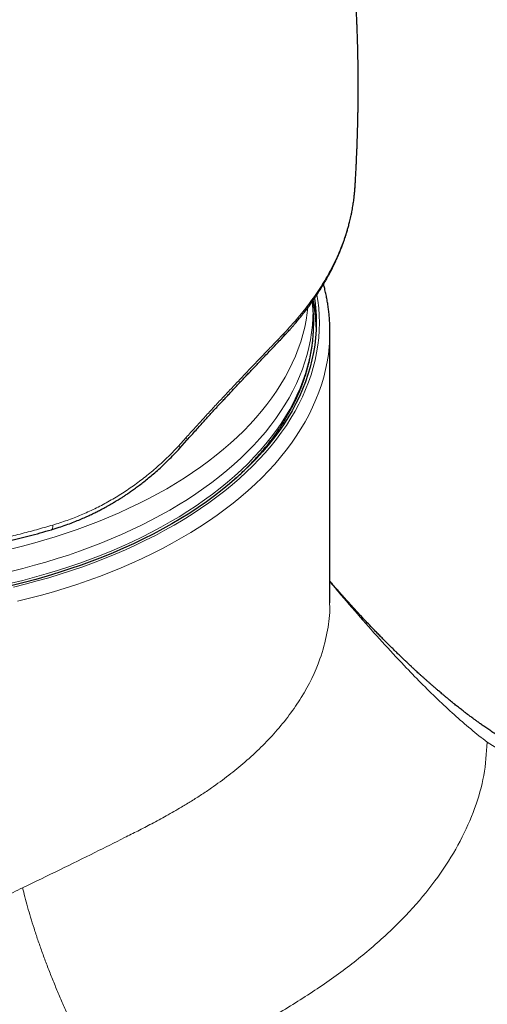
# Model space of a CAD drawing. Header units: millimetres. Extents: x 8 to 949, y 12 to 889.
# Tile 42 of 256: x 762 to 784, y 179 to 226. Entities that reach past the tile are written whole.
import ezdxf

# ---------------------------------------------------------------- set-up
doc = ezdxf.new("R2010")
doc.units = ezdxf.units.MM

msp = doc.modelspace()

# ---------------------------------------------------------------- linework, layer by layer
at = {"color": 7, "linetype": 'Continuous', "lineweight": 30}
for p, q in [((777.473, 218.118), (777.477, 218.152)), ((775.504, 212.116), (775.496, 212.251)), ((776.283, 198.415), (776.283, 211.287)), ((769.168, 205.75), (769.502, 206.123))]:
    msp.add_line(p, q, dxfattribs=at)
at = {"color": 252, "linetype": 'Continuous', "lineweight": 0, "flags": 128}
for points in [[(775.669, 213.028), (775.71, 212.759), (775.751, 212.405), (775.775, 212.05), (775.783, 211.695), (775.775, 211.34), (775.751, 210.985), (775.71, 210.631), (775.654, 210.277), (775.582, 209.924), (775.493, 209.573), (775.389, 209.223), (775.269, 208.874), (775.133, 208.528), (774.982, 208.184), (774.815, 207.842), (774.633, 207.503), (774.435, 207.166), (774.222, 206.833), (773.994, 206.503), (773.751, 206.177), (773.493, 205.854), (773.221, 205.536), (772.935, 205.222), (772.634, 204.912), (772.32, 204.607), (771.991, 204.306), (771.65, 204.011), (771.295, 203.721), (770.927, 203.436), (770.546, 203.157), (770.152, 202.884), (769.747, 202.617), (769.329, 202.357), (768.9, 202.102), (768.459, 201.854), (768.007, 201.613), (767.545, 201.379), (767.072, 201.152), (766.589, 200.932), (766.096, 200.72), (765.593, 200.515), (765.082, 200.317), (764.561, 200.128), (764.033, 199.946), (763.496, 199.773), (762.951, 199.607), (762.4, 199.45), (761.841, 199.302), (761.276, 199.161)], [(775.241, 212.417), (775.212, 212.175), (775.157, 211.829), (775.086, 211.483), (775, 211.139), (774.898, 210.797), (774.78, 210.456), (774.647, 210.117), (774.499, 209.78), (774.336, 209.445), (774.157, 209.113), (773.963, 208.784), (773.755, 208.458), (773.532, 208.135), (773.294, 207.816), (773.042, 207.5), (772.776, 207.189), (772.496, 206.881), (772.201, 206.578), (771.893, 206.279), (771.572, 205.985), (771.238, 205.696), (770.89, 205.412), (770.53, 205.134), (770.157, 204.861), (769.772, 204.593), (769.375, 204.332), (768.966, 204.077), (768.546, 203.828), (768.115, 203.585), (767.673, 203.349), (767.22, 203.12), (766.757, 202.898), (766.284, 202.683), (765.802, 202.475), (765.31, 202.274), (764.809, 202.081), (764.3, 201.895), (763.783, 201.718), (763.257, 201.548), (762.724, 201.386), (762.184, 201.232), (761.638, 201.087), (761.084, 200.95)], [(775.481, 212.446), (775.483, 212.281), (775.475, 211.931), (775.451, 211.58), (775.411, 211.23), (775.356, 210.881), (775.284, 210.533), (775.197, 210.186), (775.094, 209.84), (774.976, 209.497), (774.842, 209.155), (774.692, 208.815), (774.527, 208.477), (774.347, 208.142), (774.152, 207.81), (773.942, 207.482), (773.717, 207.156), (773.477, 206.834), (773.223, 206.515), (772.954, 206.201), (772.671, 205.891), (772.375, 205.585), (772.064, 205.283), (771.74, 204.987), (771.402, 204.695), (771.052, 204.409), (770.689, 204.128), (770.313, 203.853), (769.924, 203.583), (769.524, 203.319), (769.111, 203.062), (768.688, 202.811), (768.253, 202.566), (767.807, 202.328), (767.35, 202.097), (766.883, 201.873), (766.406, 201.656), (765.919, 201.446), (765.423, 201.244), (764.918, 201.049), (764.405, 200.862), (763.883, 200.682), (763.353, 200.511), (762.815, 200.348), (762.271, 200.193), (761.719, 200.046), (761.161, 199.908)], [(761.173, 199.342), (761.731, 199.481), (762.284, 199.628), (762.829, 199.783), (763.367, 199.946), (763.898, 200.118), (764.421, 200.298), (764.935, 200.485), (765.441, 200.68), (765.937, 200.883), (766.424, 201.093), (766.902, 201.31), (767.37, 201.534), (767.827, 201.766), (768.273, 202.004), (768.709, 202.249), (769.133, 202.501), (769.546, 202.758), (769.947, 203.022), (770.336, 203.292), (770.713, 203.568), (771.076, 203.849), (771.427, 204.136), (771.765, 204.428), (772.09, 204.725), (772.401, 205.027), (772.698, 205.333), (772.981, 205.644), (773.25, 205.959), (773.505, 206.277), (773.745, 206.6), (773.97, 206.926), (774.181, 207.255), (774.376, 207.588), (774.556, 207.923), (774.722, 208.261), (774.871, 208.601), (775.005, 208.944), (775.124, 209.288), (775.227, 209.634), (775.314, 209.981), (775.386, 210.33), (775.441, 210.68), (775.481, 211.03), (775.505, 211.381), (775.513, 211.732), (775.505, 212.083), (775.504, 212.116)], [(761.467, 198.486), (762.044, 198.63), (762.615, 198.781), (763.178, 198.942), (763.735, 199.111), (764.283, 199.288), (764.823, 199.473), (765.354, 199.667), (765.876, 199.868), (766.39, 200.078), (766.893, 200.295), (767.386, 200.519), (767.869, 200.751), (768.342, 200.99), (768.803, 201.237), (769.253, 201.49), (769.692, 201.75), (770.118, 202.016), (770.532, 202.289), (770.934, 202.567), (771.323, 202.852), (771.699, 203.143), (772.062, 203.439), (772.411, 203.741), (772.746, 204.047), (773.067, 204.359), (773.374, 204.676), (773.667, 204.997), (773.945, 205.322), (774.208, 205.651), (774.456, 205.985), (774.689, 206.321), (774.906, 206.662), (775.108, 207.005), (775.294, 207.352), (775.465, 207.701), (775.62, 208.052), (775.758, 208.406), (775.881, 208.762), (775.987, 209.119), (776.077, 209.478), (776.151, 209.838), (776.209, 210.2), (776.25, 210.562), (776.274, 210.924), (776.281, 211.137)], [(769.469, 206.253), (769.487, 206.22), (769.501, 206.191), (769.508, 206.166), (769.51, 206.145), (769.506, 206.129), (769.502, 206.123)], [(769.133, 205.882), (769.152, 205.849), (769.166, 205.819), (769.174, 205.794), (769.176, 205.773), (769.172, 205.757), (769.168, 205.75)], [(763.147, 202.104), (763.147, 202.053), (763.143, 202.007), (763.136, 201.967), (763.126, 201.935), (763.112, 201.91), (763.095, 201.893), (763.079, 201.884)]]:
    msp.add_lwpolyline(points, dxfattribs=at)
at = {"color": 7, "linetype": 'Continuous', "lineweight": 30, "flags": 128}
for points in [[(775.547, 212.849), (775.561, 212.753), (775.601, 212.4), (775.625, 212.048), (775.633, 211.695), (775.625, 211.342), (775.601, 210.989), (775.561, 210.637), (775.505, 210.286), (775.433, 209.935), (775.345, 209.586), (775.242, 209.238), (775.122, 208.892), (774.988, 208.548), (774.837, 208.206), (774.671, 207.866), (774.49, 207.529), (774.293, 207.195), (774.082, 206.864), (773.855, 206.536), (773.614, 206.212), (773.358, 205.892), (773.088, 205.575), (772.803, 205.263), (772.504, 204.955), (772.192, 204.652), (771.866, 204.353), (771.526, 204.06), (771.173, 203.772), (770.808, 203.489), (770.429, 203.212), (770.038, 202.941), (769.635, 202.675), (769.22, 202.416), (768.794, 202.163), (768.356, 201.917), (767.907, 201.678), (767.447, 201.445), (766.977, 201.219), (766.497, 201.001), (766.008, 200.79), (765.508, 200.586), (765, 200.39), (764.483, 200.202), (763.958, 200.021), (763.424, 199.849), (762.883, 199.684), (762.335, 199.528), (761.78, 199.381), (761.218, 199.241)], [(776.281, 211.137), (776.283, 211.287), (776.282, 211.422)]]:
    msp.add_lwpolyline(points, dxfattribs=at)
at = {"color": 7, "linetype": 'Continuous', "lineweight": 30}
msp.add_arc((767.748, 211.281), 7.885, 1.5268, 10.8711, dxfattribs=at)
at = {"color": 252, "linetype": 'Continuous', "lineweight": 0}
msp.add_arc((773.848, 211.196), 0.274, 317.9175, 3.9001, dxfattribs=at)
at = {"color": 7, "linetype": 'Continuous', "lineweight": 30}
for points, knots in [([(777.475, 218.153), (777.477, 218.18), (777.48, 218.238), (777.486, 218.324), (777.491, 218.414), (777.496, 218.507), (777.505, 218.659), (777.517, 218.871), (777.53, 219.128), (777.541, 219.369), (777.552, 219.611), (777.562, 219.854), (777.572, 220.094), (777.578, 220.265), (777.582, 220.382), (777.584, 220.464), (777.587, 220.554), (777.59, 220.64), (777.592, 220.712), (777.594, 220.77), (777.595, 220.821), (777.597, 220.87), (777.598, 220.92), (777.599, 220.974), (777.601, 221.039), (777.603, 221.115), (777.605, 221.198), (777.607, 221.28), (777.608, 221.363), (777.61, 221.447), (777.612, 221.544), (777.614, 221.651), (777.616, 221.767), (777.617, 221.885), (777.619, 222), (777.62, 222.118), (777.621, 222.237), (777.622, 222.36), (777.623, 222.482), (777.624, 222.607), (777.624, 222.746), (777.625, 222.886), (777.625, 223.018), (777.624, 223.131), (777.624, 223.23), (777.624, 223.317), (777.623, 223.391), (777.623, 223.452), (777.622, 223.512), (777.622, 223.579), (777.621, 223.657), (777.62, 223.738), (777.619, 223.814), (777.618, 223.886), (777.618, 223.95), (777.617, 224.009), (777.616, 224.065), (777.615, 224.125), (777.614, 224.195), (777.612, 224.281), (777.611, 224.371), (777.609, 224.46), (777.607, 224.545), (777.605, 224.63), (777.603, 224.713), (777.601, 224.789), (777.6, 224.854), (777.598, 224.91), (777.597, 224.965), (777.595, 225.028), (777.593, 225.1), (777.59, 225.183), (777.588, 225.276), (777.584, 225.38), (777.58, 225.494), (777.577, 225.599), (777.573, 225.686), (777.571, 225.748), (777.569, 225.802), (777.567, 225.856), (777.564, 225.928), (777.56, 226.018), (777.556, 226.126), (777.551, 226.238), (777.546, 226.348), (777.541, 226.447), (777.537, 226.535), (777.532, 226.624), (777.527, 226.723), (777.521, 226.833), (777.515, 226.951), (777.508, 227.071), (777.502, 227.188), (777.496, 227.291), (777.49, 227.379), (777.485, 227.46), (777.48, 227.55), (777.473, 227.649), (777.466, 227.755), (777.459, 227.86), (777.453, 227.959), (777.446, 228.049), (777.441, 228.127), (777.436, 228.192), (777.432, 228.251), (777.427, 228.31), (777.422, 228.386), (777.414, 228.482), (777.405, 228.602), (777.394, 228.739), (777.384, 228.865), (777.376, 228.969), (777.37, 229.039), (777.365, 229.093), (777.361, 229.136), (777.358, 229.176), (777.353, 229.233), (777.346, 229.312), (777.337, 229.413), (777.328, 229.512), (777.32, 229.605), (777.312, 229.69), (777.304, 229.774), (777.296, 229.852), (777.29, 229.915), (777.286, 229.961), (777.281, 230.009), (777.275, 230.073), (777.265, 230.164), (777.254, 230.276), (777.241, 230.407), (777.225, 230.555), (777.207, 230.72), (777.191, 230.865), (777.179, 230.978), (777.171, 231.047), (777.165, 231.102), (777.159, 231.151), (777.153, 231.2), (777.147, 231.251), (777.141, 231.305), (777.132, 231.386), (777.118, 231.5), (777.099, 231.656), (777.082, 231.797), (777.067, 231.908), (777.059, 231.976), (777.052, 232.028), (777.046, 232.075), (777.039, 232.128), (777.03, 232.199), (777.019, 232.287), (777.005, 232.386), (776.992, 232.486), (776.977, 232.6), (776.959, 232.726), (776.94, 232.861), (776.924, 232.98), (776.91, 233.074), (776.899, 233.151), (776.888, 233.224), (776.876, 233.308), (776.848, 233.495), (776.806, 233.777), (776.763, 234.052), (776.735, 234.226), (776.723, 234.296), (776.713, 234.358), (776.703, 234.422), (776.691, 234.495), (776.677, 234.581), (776.661, 234.676), (776.643, 234.778), (776.625, 234.884), (776.607, 234.992), (776.588, 235.101), (776.569, 235.209), (776.551, 235.311), (776.535, 235.399), (776.523, 235.47), (776.512, 235.529), (776.501, 235.588), (776.488, 235.659), (776.473, 235.745), (776.454, 235.844), (776.432, 235.962), (776.408, 236.093), (776.38, 236.235), (776.354, 236.373), (776.33, 236.495), (776.31, 236.599), (776.293, 236.681), (776.278, 236.76), (776.261, 236.843), (776.243, 236.935), (776.222, 237.035), (776.201, 237.137), (776.18, 237.243), (776.158, 237.346), (776.129, 237.484), (776.094, 237.65), (776.053, 237.838), (776.017, 238.005), (775.986, 238.148), (775.963, 238.25), (775.947, 238.319), (775.936, 238.369), (775.923, 238.427), (775.907, 238.499), (775.885, 238.596), (775.858, 238.712), (775.828, 238.841), (775.795, 238.985), (775.758, 239.139), (775.719, 239.303), (775.683, 239.453), (775.651, 239.587), (775.623, 239.699), (775.603, 239.782), (775.587, 239.845), (775.573, 239.9), (775.557, 239.967), (775.536, 240.049), (775.511, 240.147), (775.483, 240.26), (775.448, 240.396), (775.409, 240.546), (775.368, 240.704), (775.329, 240.85), (775.293, 240.985), (775.26, 241.11), (775.226, 241.235), (775.197, 241.341), (775.179, 241.409), (775.172, 241.432)], [0, 0, 0, 0, 0.00344, 0.00712, 0.01071, 0.014546, 0.018749, 0.029555, 0.040801, 0.050722, 0.059512, 0.070885, 0.081064, 0.089284, 0.092198, 0.095634, 0.099589, 0.103375, 0.106373, 0.108604, 0.110632, 0.112718, 0.114642, 0.11687, 0.11956, 0.122713, 0.126327, 0.12999, 0.132967, 0.136667, 0.140473, 0.145157, 0.150063, 0.154969, 0.159838, 0.164516, 0.16972, 0.174807, 0.179851, 0.185, 0.190553, 0.197328, 0.202504, 0.207197, 0.211405, 0.215054, 0.218115, 0.22063, 0.222769, 0.225643, 0.229133, 0.232543, 0.235759, 0.238781, 0.24155, 0.243891, 0.246211, 0.248499, 0.251458, 0.255088, 0.259281, 0.262834, 0.266393, 0.269957, 0.273526, 0.276876, 0.279511, 0.281724, 0.28395, 0.286572, 0.28959, 0.293077, 0.297016, 0.301409, 0.306255, 0.311398, 0.31474, 0.317261, 0.319262, 0.321529, 0.324102, 0.328388, 0.332937, 0.337734, 0.342626, 0.34685, 0.3503, 0.353855, 0.358078, 0.362898, 0.367906, 0.373038, 0.378215, 0.382728, 0.386133, 0.389363, 0.393155, 0.397493, 0.402048, 0.406708, 0.410784, 0.414744, 0.418086, 0.420786, 0.423059, 0.425582, 0.428405, 0.432775, 0.437817, 0.443662, 0.45031, 0.453956, 0.457003, 0.45928, 0.460848, 0.462492, 0.464451, 0.468166, 0.472622, 0.47732, 0.480899, 0.484526, 0.488201, 0.491744, 0.494539, 0.496315, 0.497641, 0.500651, 0.504561, 0.50937, 0.515025, 0.521395, 0.528473, 0.536257, 0.540031, 0.543001, 0.545168, 0.547163, 0.549269, 0.551484, 0.553808, 0.556243, 0.561909, 0.568605, 0.576335, 0.580148, 0.583076, 0.585109, 0.586867, 0.589169, 0.592018, 0.596078, 0.600554, 0.604868, 0.609012, 0.615361, 0.621264, 0.626488, 0.630809, 0.633575, 0.636526, 0.640226, 0.644589, 0.660814, 0.676954, 0.680596, 0.683641, 0.686107, 0.688736, 0.691923, 0.695668, 0.699949, 0.704395, 0.70909, 0.713823, 0.718594, 0.723402, 0.728021, 0.731901, 0.734988, 0.737329, 0.739706, 0.742796, 0.746596, 0.751098, 0.755807, 0.762175, 0.76842, 0.774541, 0.780381, 0.784523, 0.788175, 0.791343, 0.794847, 0.799281, 0.803417, 0.808112, 0.812869, 0.817442, 0.821833, 0.831132, 0.839491, 0.846886, 0.853233, 0.858525, 0.86052, 0.862511, 0.865091, 0.868297, 0.872129, 0.877972, 0.883806, 0.889427, 0.897178, 0.904483, 0.911333, 0.91736, 0.922377, 0.926385, 0.928516, 0.930812, 0.933813, 0.937518, 0.941925, 0.947035, 0.952681, 0.960264, 0.96734, 0.973912, 0.979979, 0.985634, 0.990776, 0.99688, 1, 1, 1, 1]), ([(774.052, 211.012), (774.086, 211.048), (774.15, 211.117), (774.24, 211.214), (774.319, 211.301), (774.388, 211.378), (774.446, 211.443), (774.494, 211.497), (774.534, 211.544), (774.572, 211.588), (774.645, 211.673), (774.758, 211.806), (774.894, 211.973), (775.022, 212.134), (775.14, 212.288), (775.265, 212.453), (775.395, 212.633), (775.529, 212.823), (775.664, 213.023), (775.799, 213.232), (775.908, 213.407), (775.989, 213.543), (776.042, 213.632), (776.091, 213.717), (776.133, 213.792), (776.169, 213.856), (776.199, 213.911), (776.223, 213.955), (776.242, 213.989), (776.258, 214.019), (776.274, 214.05), (776.294, 214.087), (776.322, 214.141), (776.361, 214.215), (776.41, 214.314), (776.479, 214.453), (776.56, 214.626), (776.65, 214.825), (776.732, 215.019), (776.808, 215.206), (776.877, 215.387), (776.939, 215.559), (776.991, 215.709), (777.033, 215.836), (777.066, 215.942), (777.096, 216.039), (777.123, 216.132), (777.149, 216.225), (777.175, 216.32), (777.202, 216.423), (777.231, 216.538), (777.261, 216.667), (777.293, 216.81), (777.322, 216.955), (777.349, 217.099), (777.372, 217.233), (777.393, 217.363), (777.411, 217.49), (777.427, 217.613), (777.44, 217.73), (777.451, 217.834), (777.458, 217.925), (777.467, 218.021), (777.473, 218.097), (777.476, 218.136)], [0, 0, 0, 0, 0.016659, 0.031634, 0.044931, 0.056555, 0.066509, 0.074662, 0.081328, 0.087817, 0.094496, 0.119899, 0.147717, 0.169063, 0.191637, 0.215799, 0.242012, 0.270279, 0.298516, 0.328547, 0.360377, 0.373376, 0.386538, 0.398591, 0.40918, 0.418305, 0.425967, 0.432164, 0.436895, 0.440481, 0.444712, 0.449871, 0.455956, 0.467393, 0.481123, 0.497149, 0.525447, 0.553059, 0.579694, 0.605355, 0.630038, 0.653704, 0.675562, 0.691222, 0.705547, 0.71855, 0.731096, 0.743709, 0.756392, 0.770244, 0.785826, 0.803391, 0.822937, 0.84446, 0.862757, 0.88169, 0.899429, 0.915844, 0.93366, 0.949604, 0.963678, 0.975886, 0.987576, 1, 1, 1, 1]), ([(776.281, 211.427), (776.281, 211.441), (776.28, 211.535), (776.273, 211.709), (776.258, 211.948), (776.235, 212.187), (776.206, 212.426), (776.17, 212.664), (776.127, 212.902), (776.077, 213.139), (776.028, 213.347), (775.993, 213.476), (775.979, 213.526)], [0, 0, 0, 0, 0.02013, 0.133509, 0.246893, 0.360295, 0.473727, 0.5872, 0.700725, 0.814313, 0.927972, 1, 1, 1, 1]), ([(775.481, 212.446), (775.481, 212.446), (775.481, 212.446), (775.481, 212.446), (775.481, 212.447), (775.481, 212.447), (775.481, 212.448), (775.481, 212.449), (775.481, 212.451), (775.481, 212.457), (775.48, 212.47), (775.48, 212.497), (775.478, 212.55), (775.475, 212.634), (775.472, 212.701), (775.47, 212.74)], [0, 0, 0, 0, 0.0015, 0.004642, 0.006312, 0.007722, 0.009289, 0.011407, 0.015222, 0.024091, 0.051673, 0.129977, 0.288504, 0.590926, 1, 1, 1, 1]), ([(775.496, 212.251), (775.495, 212.257), (775.494, 212.278), (775.492, 212.31), (775.489, 212.347), (775.487, 212.38), (775.485, 212.409), (775.483, 212.433), (775.482, 212.454), (775.481, 212.471), (775.48, 212.478), (775.48, 212.482)], [0, 0, 0, 0, 0.045761, 0.15745, 0.263984, 0.369702, 0.478147, 0.592655, 0.71723, 0.855857, 1, 1, 1, 1]), ([(771.805, 204.303), (771.853, 204.347), (771.975, 204.457), (772.162, 204.636), (772.368, 204.839), (772.567, 205.044), (772.76, 205.251), (772.947, 205.46), (773.128, 205.671), (773.302, 205.884), (773.47, 206.099), (773.632, 206.315), (773.788, 206.533), (773.937, 206.753), (774.079, 206.974), (774.215, 207.197), (774.344, 207.42), (774.467, 207.646), (774.583, 207.872), (774.692, 208.099), (774.795, 208.328), (774.891, 208.557), (774.98, 208.788), (775.062, 209.019), (775.137, 209.251), (775.206, 209.484), (775.268, 209.717), (775.323, 209.951), (775.371, 210.185), (775.412, 210.419), (775.446, 210.654), (775.473, 210.89), (775.494, 211.125), (775.507, 211.361), (775.514, 211.596), (775.515, 211.801), (775.51, 211.927), (775.509, 211.974)], [0, 0, 0, 0, 0.019787, 0.049277, 0.078759, 0.10823, 0.13769, 0.167138, 0.196572, 0.22599, 0.255391, 0.284774, 0.314137, 0.343479, 0.372798, 0.402093, 0.431362, 0.460605, 0.48982, 0.519007, 0.548165, 0.577294, 0.606394, 0.635464, 0.664506, 0.69352, 0.722507, 0.751468, 0.780407, 0.809323, 0.83822, 0.8671, 0.895967, 0.924822, 0.953669, 0.982512, 1, 1, 1, 1]), ([(769.502, 206.123), (769.576, 206.207), (769.721, 206.37), (769.931, 206.605), (770.128, 206.824), (770.311, 207.027), (770.481, 207.214), (770.637, 207.385), (770.78, 207.541), (770.911, 207.683), (771.044, 207.828), (771.184, 207.978), (771.332, 208.138), (771.479, 208.296), (771.626, 208.453), (771.767, 208.604), (771.904, 208.749), (772.036, 208.89), (772.172, 209.033), (772.316, 209.186), (772.474, 209.353), (772.646, 209.535), (772.826, 209.724), (773.013, 209.92), (773.205, 210.122), (773.406, 210.333), (773.616, 210.554), (773.833, 210.782), (773.977, 210.934), (774.052, 211.012)], [0, 0, 0, 0, 0.045339, 0.088066, 0.128208, 0.165782, 0.200807, 0.232737, 0.262231, 0.289298, 0.313943, 0.345451, 0.376288, 0.407237, 0.4383, 0.46948, 0.497928, 0.526474, 0.555262, 0.586741, 0.621802, 0.660451, 0.702695, 0.744586, 0.789518, 0.837506, 0.888566, 0.942721, 1, 1, 1, 1]), ([(763.079, 201.884), (763.199, 201.921), (763.433, 201.992), (763.768, 202.108), (764.079, 202.223), (764.366, 202.338), (764.627, 202.449), (764.863, 202.556), (765.076, 202.657), (765.268, 202.752), (765.444, 202.843), (765.605, 202.929), (765.747, 203.007), (765.863, 203.073), (765.947, 203.122), (766.005, 203.156), (766.041, 203.178), (766.072, 203.196), (766.099, 203.212), (766.127, 203.23), (766.165, 203.252), (766.221, 203.287), (766.301, 203.336), (766.404, 203.401), (766.529, 203.482), (766.675, 203.58), (766.844, 203.695), (767.025, 203.824), (767.218, 203.966), (767.42, 204.121), (767.636, 204.293), (767.867, 204.485), (768.109, 204.696), (768.361, 204.927), (768.623, 205.179), (768.895, 205.454), (769.075, 205.65), (769.168, 205.75)], [0, 0, 0, 0, 0.052224, 0.101215, 0.146987, 0.189554, 0.228926, 0.264494, 0.296995, 0.326434, 0.352816, 0.379087, 0.401415, 0.419801, 0.434246, 0.441687, 0.447376, 0.451567, 0.456537, 0.460076, 0.465429, 0.474545, 0.487426, 0.504071, 0.524483, 0.548664, 0.576618, 0.608351, 0.64, 0.674696, 0.71245, 0.753274, 0.797184, 0.843333, 0.8925, 0.944712, 1, 1, 1, 1]), ([(734.996, 204.224), (735.034, 204.202), (735.105, 204.161), (735.205, 204.105), (735.288, 204.058), (735.355, 204.021), (735.405, 203.993), (735.441, 203.974), (735.467, 203.96), (735.489, 203.948), (735.513, 203.935), (735.553, 203.913), (735.614, 203.88), (735.699, 203.835), (735.801, 203.781), (735.921, 203.719), (736.056, 203.65), (736.199, 203.578), (736.346, 203.505), (736.596, 203.384), (736.956, 203.215), (737.434, 203.003), (737.946, 202.788), (738.489, 202.574), (739.056, 202.364), (739.627, 202.166), (740.196, 201.981), (740.775, 201.805), (741.361, 201.638), (741.955, 201.48), (742.548, 201.334), (743.143, 201.197), (743.745, 201.071), (744.387, 200.947), (745.071, 200.827), (745.798, 200.715), (746.532, 200.615), (747.277, 200.529), (748.031, 200.455), (748.795, 200.395), (749.562, 200.349), (750.332, 200.317), (751.098, 200.299), (751.861, 200.295), (752.619, 200.305), (753.373, 200.328), (754.109, 200.363), (754.823, 200.409), (755.514, 200.466), (756.046, 200.518), (756.424, 200.559), (756.653, 200.585), (756.89, 200.614), (757.142, 200.645), (757.41, 200.681), (757.696, 200.721), (758.016, 200.768), (758.373, 200.823), (758.769, 200.889), (759.186, 200.962), (759.625, 201.044), (760.084, 201.136), (760.555, 201.236), (761.035, 201.344), (761.524, 201.461), (762.029, 201.59), (762.55, 201.731), (762.9, 201.833), (763.079, 201.884)], [0, 0, 0, 0, 0.005319, 0.009879, 0.013683, 0.016731, 0.019027, 0.02057, 0.021566, 0.022521, 0.023584, 0.024753, 0.027963, 0.031777, 0.036191, 0.041586, 0.047658, 0.053991, 0.060376, 0.066812, 0.086273, 0.106201, 0.126606, 0.149012, 0.171458, 0.1935, 0.215152, 0.236431, 0.258594, 0.280243, 0.301575, 0.322868, 0.344131, 0.365374, 0.390396, 0.415415, 0.440448, 0.46551, 0.491071, 0.516673, 0.542254, 0.567812, 0.593354, 0.618425, 0.643487, 0.668504, 0.693254, 0.716493, 0.739461, 0.762162, 0.769746, 0.777301, 0.785159, 0.793603, 0.802632, 0.812246, 0.822448, 0.835092, 0.848537, 0.862784, 0.877836, 0.893696, 0.910365, 0.926828, 0.944018, 0.96194, 0.980598, 1, 1, 1, 1]), ([(784.658, 191.852), (784.574, 191.904), (784.412, 192.004), (784.179, 192.155), (783.965, 192.297), (783.769, 192.431), (783.591, 192.554), (783.432, 192.667), (783.292, 192.768), (783.17, 192.857), (783.066, 192.934), (782.978, 192.999), (782.903, 193.055), (782.842, 193.101), (782.792, 193.14), (782.746, 193.175), (782.695, 193.214), (782.632, 193.263), (782.556, 193.321), (782.47, 193.388), (782.349, 193.483), (782.194, 193.607), (782.001, 193.763), (781.834, 193.902), (781.697, 194.016), (781.599, 194.098), (781.513, 194.171), (781.441, 194.232), (781.382, 194.283), (781.337, 194.321), (781.302, 194.351), (781.269, 194.38), (781.227, 194.416), (781.174, 194.463), (781.107, 194.521), (781.026, 194.592), (780.931, 194.676), (780.829, 194.767), (780.725, 194.86), (780.625, 194.95), (780.514, 195.051), (780.393, 195.162), (780.265, 195.281), (780.155, 195.382), (780.06, 195.472), (779.974, 195.553), (779.885, 195.637), (779.794, 195.724), (779.701, 195.813), (779.611, 195.899), (779.529, 195.98), (779.457, 196.05), (779.39, 196.114), (779.326, 196.178), (779.257, 196.245), (779.183, 196.319), (779.103, 196.398), (779.006, 196.495), (778.889, 196.612), (778.752, 196.751), (778.604, 196.902), (778.428, 197.083), (778.225, 197.294), (777.994, 197.538), (777.801, 197.744), (777.653, 197.903), (777.56, 198.004), (777.482, 198.089), (777.42, 198.157), (777.376, 198.205), (777.343, 198.241), (777.314, 198.273), (777.277, 198.314), (777.23, 198.365), (777.174, 198.427), (777.103, 198.505), (777.021, 198.597), (776.932, 198.697), (776.844, 198.796), (776.74, 198.913), (776.621, 199.048), (776.491, 199.198), (776.379, 199.327), (776.311, 199.406), (776.283, 199.44)], [0, 0, 0, 0, 0.029177, 0.056207, 0.081099, 0.103855, 0.124477, 0.142966, 0.159321, 0.173539, 0.18562, 0.195634, 0.204218, 0.211519, 0.217009, 0.221715, 0.227543, 0.234875, 0.243712, 0.253968, 0.264835, 0.285851, 0.308283, 0.332139, 0.344596, 0.356277, 0.366367, 0.374861, 0.381759, 0.387057, 0.390587, 0.394065, 0.398935, 0.405197, 0.412853, 0.422499, 0.433718, 0.44629, 0.458625, 0.470416, 0.481661, 0.498228, 0.513437, 0.527284, 0.537218, 0.547442, 0.558018, 0.568946, 0.580226, 0.591371, 0.601102, 0.609942, 0.617284, 0.624907, 0.633179, 0.6421, 0.651672, 0.661946, 0.677259, 0.693948, 0.712012, 0.731297, 0.758219, 0.786475, 0.816057, 0.829464, 0.840968, 0.850568, 0.858267, 0.864065, 0.86695, 0.870379, 0.874992, 0.880788, 0.887766, 0.895926, 0.90703, 0.918432, 0.929402, 0.939939, 0.957689, 0.974082, 0.98912, 1, 1, 1, 1])]:
    msp.add_open_spline(points, degree=3, knots=knots, dxfattribs=at)
at = {"color": 252, "linetype": 'Continuous', "lineweight": 0}
for points, knots in [([(774.122, 211.215), (774.342, 211.454), (774.782, 211.932), (775.36, 212.669), (775.874, 213.419), (776.319, 214.184), (776.696, 214.962), (777.004, 215.753), (777.239, 216.551), (777.404, 217.34), (777.45, 217.863), (777.473, 218.118)], [0, 0, 0, 0, 0.112301, 0.223937, 0.335217, 0.446459, 0.557986, 0.670122, 0.782343, 0.894058, 1, 1, 1, 1]), ([(769.469, 206.253), (769.61, 206.411), (769.893, 206.727), (770.314, 207.189), (770.731, 207.641), (771.142, 208.083), (771.546, 208.514), (771.944, 208.935), (772.333, 209.344), (772.713, 209.742), (773.083, 210.129), (773.442, 210.504), (773.79, 210.867), (774.011, 211.099), (774.122, 211.215)], [0, 0, 0, 0, 0.083973, 0.167688, 0.251188, 0.334514, 0.417709, 0.500814, 0.583871, 0.666923, 0.750015, 0.833192, 0.916503, 1, 1, 1, 1]), ([(769.133, 205.882), (769.189, 205.944), (769.302, 206.067), (769.413, 206.191), (769.469, 206.253)], [0, 0, 0, 0, 0.500153, 1, 1, 1, 1]), ([(763.147, 202.104), (763.373, 202.175), (763.825, 202.318), (764.487, 202.578), (765.134, 202.871), (765.763, 203.201), (766.375, 203.564), (766.969, 203.961), (767.543, 204.392), (768.096, 204.856), (768.629, 205.35), (768.965, 205.705), (769.133, 205.882)], [0, 0, 0, 0, 0.100232, 0.200205, 0.299996, 0.399681, 0.499336, 0.599038, 0.698869, 0.798911, 0.899256, 1, 1, 1, 1]), ([(734.892, 204.461), (735.063, 204.364), (735.403, 204.171), (735.932, 203.894), (736.472, 203.628), (737.025, 203.372), (737.59, 203.126), (738.202, 202.877), (738.862, 202.627), (739.574, 202.378), (740.303, 202.142), (741.05, 201.92), (741.815, 201.712), (742.596, 201.518), (743.387, 201.341), (744.186, 201.181), (744.99, 201.038), (745.797, 200.913), (746.608, 200.804), (747.426, 200.711), (748.255, 200.634), (749.095, 200.573), (749.943, 200.529), (750.793, 200.502), (751.645, 200.492), (752.492, 200.499), (753.334, 200.523), (754.17, 200.563), (755.004, 200.619), (755.841, 200.692), (756.679, 200.783), (757.518, 200.891), (758.352, 201.016), (759.181, 201.157), (759.997, 201.315), (760.802, 201.488), (761.593, 201.676), (762.376, 201.88), (762.89, 202.029), (763.147, 202.104)], [0, 0, 0, 0, 0.023531, 0.046956, 0.070298, 0.093579, 0.116822, 0.140048, 0.167427, 0.194844, 0.222329, 0.249913, 0.278012, 0.306031, 0.33399, 0.361912, 0.389816, 0.417223, 0.444651, 0.472119, 0.499644, 0.52769, 0.555709, 0.583705, 0.611682, 0.639646, 0.667101, 0.69455, 0.721998, 0.749448, 0.777405, 0.805374, 0.833361, 0.861371, 0.889412, 0.916987, 0.944605, 0.972273, 1, 1, 1, 1]), ([(783.745, 191.802), (783.482, 192.008), (782.956, 192.42), (782.169, 193.108), (781.383, 193.841), (780.594, 194.619), (779.72, 195.523), (778.76, 196.558), (777.718, 197.732), (776.89, 198.687), (776.414, 199.264), (776.283, 199.423)], [0, 0, 0, 0, 0.103151, 0.2067018, 0.3109447, 0.4161027, 0.5223427, 0.662976, 0.8045475, 0.9461522, 1, 1, 1, 1]), ([(761.716, 184.9), (762.307, 185.185), (763.472, 185.745), (765.086, 186.544), (766.305, 187.151), (767.194, 187.601), (767.855, 187.945), (768.548, 188.322), (769.175, 188.681), (769.728, 189.015), (770.2, 189.317), (771.086, 189.915), (772.338, 190.883), (773.793, 192.316), (775.015, 193.953), (775.787, 195.535), (776.159, 196.939), (776.291, 197.832), (776.271, 198.307), (776.267, 198.415)], [0, 0, 0, 0, 0.0714241, 0.1405677, 0.2019406, 0.2298581, 0.2603017, 0.2932797, 0.3287986, 0.3530628, 0.3778742, 0.4033533, 0.497746, 0.6003104, 0.7110469, 0.8299548, 0.9079753, 0.979178, 1, 1, 1, 1]), ([(783.743, 191.801), (783.706, 191.278), (783.632, 190.232), (783.181, 188.661), (782.495, 187.108), (781.564, 185.586), (780.405, 184.112), (779.032, 182.701), (777.463, 181.362), (775.719, 180.108), (773.86, 178.941), (771.952, 177.864), (770.041, 176.828), (768.636, 176.227), (767.944, 175.931)], [0, 0, 0, 0, 0.085775, 0.171569, 0.257526, 0.343958, 0.43052, 0.516688, 0.602581, 0.688389, 0.772715, 0.853068, 0.927571, 1, 1, 1, 1]), ([(791.466, 186.892), (790.823, 187.307), (789.537, 188.138), (786.965, 189.78), (785.033, 190.993), (783.745, 191.802)], [0, 0, 0, 0, 0.250033, 0.500084, 1, 1, 1, 1]), ([(755.45, 183.594), (755.585, 183.576), (755.842, 183.541), (756.208, 183.501), (756.5, 183.475), (756.723, 183.459), (756.888, 183.45), (757.064, 183.443), (757.27, 183.44), (757.507, 183.444), (757.752, 183.457), (757.99, 183.479), (758.22, 183.509), (758.445, 183.548), (758.663, 183.595), (758.882, 183.653), (759.109, 183.722), (759.35, 183.805), (759.605, 183.902), (759.874, 184.013), (760.14, 184.132), (760.463, 184.284), (760.835, 184.466), (761.272, 184.687), (761.566, 184.828), (761.716, 184.9)], [0, 0, 0, 0, 0.0630758, 0.1203008, 0.1716858, 0.1992377, 0.2247707, 0.2482897, 0.2815268, 0.320368, 0.3580786, 0.3947092, 0.4303148, 0.4649555, 0.4986964, 0.5320109, 0.5678528, 0.6062765, 0.6473261, 0.6910378, 0.7374416, 0.7790889, 0.851626, 0.9245055, 1, 1, 1, 1]), ([(761.716, 184.9), (761.75, 184.756), (761.82, 184.463), (761.947, 183.994), (762.09, 183.498), (762.253, 182.975), (762.433, 182.431), (762.63, 181.869), (762.842, 181.293), (763.069, 180.709), (763.309, 180.121), (763.558, 179.536), (763.816, 178.959), (764.078, 178.396), (764.344, 177.85), (764.609, 177.328), (764.873, 176.83), (765.047, 176.52), (765.133, 176.366)], [0, 0, 0, 0, 0.05739, 0.116182, 0.176267, 0.237521, 0.2998, 0.362943, 0.426776, 0.491111, 0.555751, 0.620493, 0.685134, 0.749471, 0.813308, 0.876456, 0.93874, 1, 1, 1, 1])]:
    msp.add_open_spline(points, degree=3, knots=knots, dxfattribs=at)

doc.saveas('drawing.dxf')
